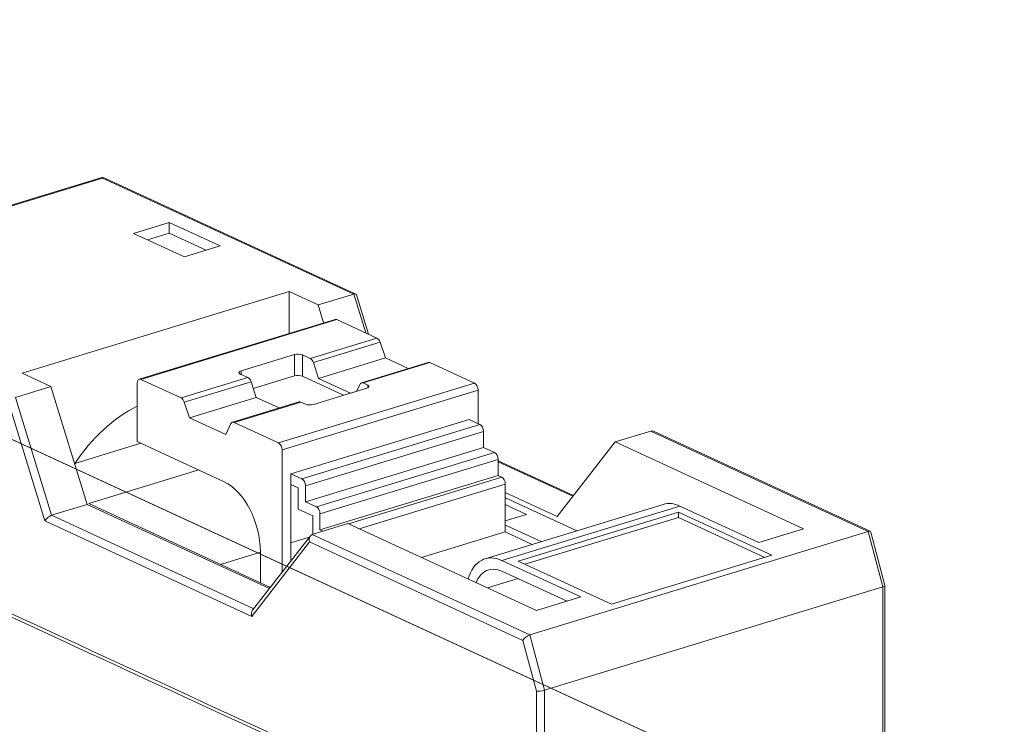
# Model space of a CAD drawing. Header units: inches. Extents: x 513 to 854, y 267 to 501.
# Tile 24 of 214: x 563 to 572, y 354 to 360. Entities that reach past the tile are written whole.
import ezdxf

# ---------------------------------------------------------------- set-up
doc = ezdxf.new("R2010")
doc.units = ezdxf.units.IN
doc.header["$MEASUREMENT"] = 0
doc.layers.add('1', color=7, linetype='Continuous')

# ---------------------------------------------------------------- blocks, each defined once
blk = doc.blocks.new('block 2348')
at = {"layer": '1', "color": 155, "lineweight": 18, "true_color": 0x4c7299}
blk.add_lwpolyline([(566.7033, 357.2548), (566.1216, 357.0771)], dxfattribs=at)
blk = doc.blocks.new('block 2350')
at = {"layer": '1', "color": 155, "lineweight": 18, "true_color": 0x4c7299}
blk.add_lwpolyline([(565.5787, 356.9112), (564.997, 356.7335)], dxfattribs=at)
blk = doc.blocks.new('block 2351')
at = {"layer": '1', "color": 155, "lineweight": 18, "true_color": 0x4c7299}
blk.add_lwpolyline([(570.6806, 352.0778), (570.6806, 355.3116)], dxfattribs=at)
blk = doc.blocks.new('block 2352')
at = {"layer": '1', "color": 155, "lineweight": 18, "true_color": 0x4c7299}
blk.add_lwpolyline([(570.5518, 355.7839), (568.6638, 356.6549)], dxfattribs=at)
blk = doc.blocks.new('block 2353')
at = {"layer": '1', "color": 155, "lineweight": 18, "true_color": 0x4c7299}
blk.add_lwpolyline([(565.6768, 355.7447), (565.1736, 355.0963)], dxfattribs=at)
blk = doc.blocks.new('block 2354')
at = {"layer": '1', "color": 155, "lineweight": 18, "true_color": 0x4c7299}
blk.add_lwpolyline([(570.6805, 355.3123), (570.5571, 355.7777)], dxfattribs=at)
blk = doc.blocks.new('block 2355')
at = {"layer": '1', "color": 155, "lineweight": 18, "true_color": 0x4c7299}
blk.add_lwpolyline([(568.7494, 356.0187), (567.1982, 355.5448)], dxfattribs=at)
blk = doc.blocks.new('block 2356')
at = {"layer": '1', "color": 155, "lineweight": 18, "true_color": 0x4c7299}
blk.add_lwpolyline([(565.8908, 357.6296), (564.1845, 357.1082)], dxfattribs=at)
blk = doc.blocks.new('block 2357')
at = {"layer": '1', "color": 155, "lineweight": 18, "true_color": 0x4c7299}
blk.add_lwpolyline([(567.968, 356.0953), (567.3112, 356.3983)], dxfattribs=at)
blk = doc.blocks.new('block 2358')
at = {"layer": '1', "color": 155, "lineweight": 18, "true_color": 0x4c7299}
blk.add_lwpolyline([(566.1837, 357.4997), (566.0778, 357.8439)], dxfattribs=at)
blk = doc.blocks.new('block 2359')
at = {"layer": '1', "color": 155, "lineweight": 18, "true_color": 0x4c7299}
blk.add_lwpolyline([(566.0722, 357.8503), (563.8855, 358.859)], dxfattribs=at)
blk = doc.blocks.new('block 2361')
at = {"layer": '1', "color": 155, "lineweight": 18, "true_color": 0x4c7299}
blk.add_lwpolyline([(563.8499, 358.8615), (560.9026, 357.961)], dxfattribs=at)
blk = doc.blocks.new('block 2867')
at = {"layer": '1', "color": 155, "lineweight": 18, "true_color": 0x4c7299}
blk.add_lwpolyline([(565.7033, 356.8887), (566.1686, 357.0309)], dxfattribs=at)
blk = doc.blocks.new('block 2868')
at = {"layer": '1', "color": 155, "lineweight": 18, "true_color": 0x4c7299}
blk.add_lwpolyline([(566.1759, 357.0573), (566.1362, 357.0756)], dxfattribs=at)
blk = doc.blocks.new('block 2869')
at = {"layer": '1', "color": 155, "lineweight": 13, "true_color": 0x4c7299}
blk.add_lwpolyline([(566.7179, 357.2533), (566.1362, 357.0756)], dxfattribs=at)
blk = doc.blocks.new('block 2870')
at = {"layer": '1', "color": 155, "lineweight": 18, "true_color": 0x4c7299}
blk.add_lwpolyline([(566.7179, 357.2533), (567.1047, 357.0749)], dxfattribs=at)
blk = doc.blocks.new('block 2871')
at = {"layer": '1', "color": 155, "lineweight": 13, "true_color": 0x4c7299}
blk.add_lwpolyline([(565.3984, 356.5535), (567.1047, 357.0749)], dxfattribs=at)
blk = doc.blocks.new('block 2872')
at = {"layer": '1', "color": 155, "lineweight": 18, "true_color": 0x4c7299}
blk.add_lwpolyline([(565.3984, 356.5535), (565.0116, 356.732)], dxfattribs=at)
blk = doc.blocks.new('block 2873')
at = {"layer": '1', "color": 155, "lineweight": 13, "true_color": 0x4c7299}
blk.add_lwpolyline([(565.5933, 356.9097), (565.0116, 356.732)], dxfattribs=at)
blk = doc.blocks.new('block 2874')
at = {"layer": '1', "color": 155, "lineweight": 18, "true_color": 0x4c7299}
blk.add_lwpolyline([(565.5933, 356.9097), (565.6329, 356.8914)], dxfattribs=at)
blk = doc.blocks.new('block 2875')
at = {"layer": '1', "color": 155, "lineweight": 13, "true_color": 0x4c7299}
blk.add_lwpolyline([(565.6748, 357.2884), (566.2565, 357.4662)], dxfattribs=at)
blk = doc.blocks.new('block 2876')
at = {"layer": '1', "color": 155, "lineweight": 13, "true_color": 0x4c7299}
blk.add_lwpolyline([(566.2838, 357.4304), (565.7021, 357.2526)], dxfattribs=at)
blk = doc.blocks.new('block 2877')
at = {"layer": '1', "color": 155, "lineweight": 13, "true_color": 0x4c7299}
blk.add_lwpolyline([(564.5502, 356.9448), (565.1319, 357.1225)], dxfattribs=at)
blk = doc.blocks.new('block 2878')
at = {"layer": '1', "color": 155, "lineweight": 18, "true_color": 0x4c7299}
blk.add_lwpolyline([(564.5502, 356.9448), (564.1991, 357.1068)], dxfattribs=at)
blk = doc.blocks.new('block 2879')
at = {"layer": '1', "color": 155, "lineweight": 13, "true_color": 0x4c7299}
blk.add_lwpolyline([(565.9054, 357.6281), (564.1991, 357.1068)], dxfattribs=at)
blk = doc.blocks.new('block 2880')
at = {"layer": '1', "color": 155, "lineweight": 18, "true_color": 0x4c7299}
blk.add_lwpolyline([(565.9054, 357.6281), (566.2565, 357.4662)], dxfattribs=at)
blk = doc.blocks.new('block 2881')
at = {"layer": '1', "color": 155, "lineweight": 18, "true_color": 0x4c7299}
blk.add_lwpolyline([(565.6748, 357.2884), (565.6078, 357.3193)], dxfattribs=at)
blk = doc.blocks.new('block 2882')
at = {"layer": '1', "color": 155, "lineweight": 18, "true_color": 0x4c7299}
blk.add_lwpolyline([(565.5374, 357.3221), (565.0721, 357.1799)], dxfattribs=at)
blk = doc.blocks.new('block 2883')
at = {"layer": '1', "color": 155, "lineweight": 18, "true_color": 0x4c7299}
blk.add_lwpolyline([(565.0648, 357.1535), (565.1319, 357.1225)], dxfattribs=at)
blk = doc.blocks.new('block 2884')
at = {"layer": '1', "color": 155, "lineweight": 13, "true_color": 0x4c7299}
blk.add_lwpolyline([(565.1592, 357.0868), (564.5775, 356.909)], dxfattribs=at)
blk = doc.blocks.new('block 2885')
at = {"layer": '1', "color": 155, "lineweight": 13, "true_color": 0x4c7299}
blk.add_lwpolyline([(567.1363, 357.014), (565.43, 356.4926)], dxfattribs=at)
blk = doc.blocks.new('block 2886')
at = {"layer": '1', "color": 155, "lineweight": 18, "true_color": 0x4c7299}
blk.add_lwpolyline([(566.1089, 357.065), (566.0794, 357.0036)], dxfattribs=at)
blk = doc.blocks.new('block 2887')
at = {"layer": '1', "color": 155, "lineweight": 18, "true_color": 0x4c7299}
blk.add_lwpolyline([(564.6231, 356.7722), (565.2048, 356.9499)], dxfattribs=at)
blk = doc.blocks.new('block 2888')
at = {"layer": '1', "color": 155, "lineweight": 18, "true_color": 0x4c7299}
blk.add_lwpolyline([(564.6231, 356.7722), (564.5775, 356.909)], dxfattribs=at)
blk = doc.blocks.new('block 2889')
at = {"layer": '1', "color": 155, "lineweight": 18, "true_color": 0x4c7299}
blk.add_lwpolyline([(565.1592, 357.0868), (565.2048, 356.9499)], dxfattribs=at)
blk = doc.blocks.new('block 2890')
at = {"layer": '1', "color": 155, "lineweight": 18, "true_color": 0x4c7299}
blk.add_lwpolyline([(565.7477, 357.1158), (566.3294, 357.2935)], dxfattribs=at)
blk = doc.blocks.new('block 2891')
at = {"layer": '1', "color": 155, "lineweight": 18, "true_color": 0x4c7299}
blk.add_lwpolyline([(566.2838, 357.4304), (566.3294, 357.2935)], dxfattribs=at)
blk = doc.blocks.new('block 2892')
at = {"layer": '1', "color": 155, "lineweight": 18, "true_color": 0x4c7299}
blk.add_lwpolyline([(565.7477, 357.1158), (565.7021, 357.2526)], dxfattribs=at)
blk = doc.blocks.new('block 2893')
at = {"layer": '1', "color": 155, "lineweight": 18, "true_color": 0x4c7299}
blk.add_lwpolyline([(564.9842, 356.7214), (564.9387, 356.6266)], dxfattribs=at)
blk = doc.blocks.new('block 2894')
at = {"layer": '1', "color": 155, "lineweight": 18, "true_color": 0x4c7299}
blk.add_lwpolyline([(566.3294, 357.2935), (566.5288, 357.2015)], dxfattribs=at)
blk = doc.blocks.new('block 2895')
at = {"layer": '1', "color": 155, "lineweight": 18, "true_color": 0x4c7299}
blk.add_lwpolyline([(566.0261, 356.9873), (565.7477, 357.1158)], dxfattribs=at)
blk = doc.blocks.new('block 2896')
at = {"layer": '1', "color": 155, "lineweight": 18, "true_color": 0x4c7299}
blk.add_lwpolyline([(564.9387, 356.6266), (564.6231, 356.7722)], dxfattribs=at)
blk = doc.blocks.new('block 2897')
at = {"layer": '1', "color": 155, "lineweight": 18, "true_color": 0x4c7299}
blk.add_lwpolyline([(565.2048, 356.9499), (565.4042, 356.8579)], dxfattribs=at)
blk = doc.blocks.new('block 2902')
at = {"layer": '1', "color": 155, "lineweight": 18, "true_color": 0x4c7299}
blk.add_lwpolyline([(563.4172, 357.0442), (563.107, 356.9494)], dxfattribs=at)
blk = doc.blocks.new('block 2904')
at = {"layer": '1', "color": 155, "lineweight": 13, "true_color": 0x4c7299}
blk.add_lwpolyline([(563.8645, 358.86), (560.9172, 357.9595)], dxfattribs=at)
blk = doc.blocks.new('block 2905')
at = {"layer": '1', "color": 155, "lineweight": 13, "true_color": 0x4c7299}
blk.add_lwpolyline([(566.0543, 357.8499), (563.8645, 358.86)], dxfattribs=at)
blk = doc.blocks.new('block 2906')
at = {"layer": '1', "color": 155, "lineweight": 18, "true_color": 0x4c7299}
blk.add_lwpolyline([(566.0543, 357.8499), (565.7441, 357.7551)], dxfattribs=at)
blk = doc.blocks.new('block 2907')
at = {"layer": '1', "color": 155, "lineweight": 18, "true_color": 0x4c7299}
blk.add_lwpolyline([(565.7441, 357.7551), (565.4916, 357.8715)], dxfattribs=at)
blk = doc.blocks.new('block 2908')
at = {"layer": '1', "color": 155, "lineweight": 18, "true_color": 0x4c7299}
blk.add_lwpolyline([(565.4916, 357.8715), (563.1648, 357.1606)], dxfattribs=at)
blk = doc.blocks.new('block 2909')
at = {"layer": '1', "color": 155, "lineweight": 18, "true_color": 0x4c7299}
blk.add_lwpolyline([(563.1648, 357.1606), (563.4172, 357.0442)], dxfattribs=at)
blk = doc.blocks.new('block 2910')
at = {"layer": '1', "color": 155, "lineweight": 18, "true_color": 0x4c7299}
blk.add_lwpolyline([(564.579, 358.1736), (564.8892, 358.2684)], dxfattribs=at)
blk = doc.blocks.new('block 2911')
at = {"layer": '1', "color": 155, "lineweight": 18, "true_color": 0x4c7299}
blk.add_lwpolyline([(564.8892, 358.2684), (564.4474, 358.4722)], dxfattribs=at)
blk = doc.blocks.new('block 2912')
at = {"layer": '1', "color": 155, "lineweight": 18, "true_color": 0x4c7299}
blk.add_lwpolyline([(564.4474, 358.4722), (564.1371, 358.3774)], dxfattribs=at)
blk = doc.blocks.new('block 2913')
at = {"layer": '1', "color": 155, "lineweight": 18, "true_color": 0x4c7299}
blk.add_lwpolyline([(564.1371, 358.3774), (564.579, 358.1736)], dxfattribs=at)
blk = doc.blocks.new('block 2915')
at = {"layer": '1', "color": 155, "lineweight": 13, "true_color": 0x4c7299}
blk.add_lwpolyline([(566.1584, 357.5114), (566.0543, 357.8499)], dxfattribs=at)
blk = doc.blocks.new('block 2916')
at = {"layer": '1', "color": 155, "lineweight": 18, "true_color": 0x4c7299}
blk.add_lwpolyline([(568.2993, 355.1489), (569.6954, 355.5755)], dxfattribs=at)
blk = doc.blocks.new('block 2917')
at = {"layer": '1', "color": 155, "lineweight": 18, "true_color": 0x4c7299}
blk.add_lwpolyline([(569.6954, 355.5755), (568.8811, 355.9511)], dxfattribs=at)
blk = doc.blocks.new('block 2918')
at = {"layer": '1', "color": 155, "lineweight": 18, "true_color": 0x4c7299}
blk.add_lwpolyline([(568.8811, 355.9511), (567.485, 355.5246)], dxfattribs=at)
blk = doc.blocks.new('block 2919')
at = {"layer": '1', "color": 155, "lineweight": 18, "true_color": 0x4c7299}
blk.add_lwpolyline([(567.485, 355.5246), (568.2993, 355.1489)], dxfattribs=at)
blk = doc.blocks.new('block 2920')
at = {"layer": '1', "color": 155, "lineweight": 18, "true_color": 0x4c7299}
blk.add_lwpolyline([(569.5836, 355.6865), (569.9714, 355.805)], dxfattribs=at)
blk = doc.blocks.new('block 2921')
at = {"layer": '1', "color": 155, "lineweight": 18, "true_color": 0x4c7299}
blk.add_lwpolyline([(568.6405, 356.6569), (568.3302, 356.5621)], dxfattribs=at)
blk = doc.blocks.new('block 2922')
at = {"layer": '1', "color": 155, "lineweight": 13, "true_color": 0x4c7299}
blk.add_lwpolyline([(570.5341, 355.7833), (568.6405, 356.6569)], dxfattribs=at)
blk = doc.blocks.new('block 2923')
at = {"layer": '1', "color": 155, "lineweight": 18, "true_color": 0x4c7299}
blk.add_lwpolyline([(570.5341, 355.7833), (567.5868, 354.8828)], dxfattribs=at)
blk = doc.blocks.new('block 2924')
at = {"layer": '1', "color": 155, "lineweight": 13, "true_color": 0x4c7299}
blk.add_lwpolyline([(565.6932, 355.7564), (567.5868, 354.8828)], dxfattribs=at)
blk = doc.blocks.new('block 2925')
at = {"layer": '1', "color": 155, "lineweight": 18, "true_color": 0x4c7299}
blk.add_lwpolyline([(566.0034, 355.8512), (565.6932, 355.7564)], dxfattribs=at)
blk = doc.blocks.new('block 2926')
at = {"layer": '1', "color": 155, "lineweight": 18, "true_color": 0x4c7299}
blk.add_lwpolyline([(568.0324, 355.2126), (567.3443, 355.53)], dxfattribs=at)
blk = doc.blocks.new('block 2927')
at = {"layer": '1', "color": 155, "lineweight": 13, "true_color": 0x4c7299}
blk.add_lwpolyline([(568.8955, 356.0039), (567.3443, 355.53)], dxfattribs=at)
blk = doc.blocks.new('block 2928')
at = {"layer": '1', "color": 155, "lineweight": 18, "true_color": 0x4c7299}
blk.add_lwpolyline([(567.6446, 355.0941), (568.0324, 355.2126)], dxfattribs=at)
blk = doc.blocks.new('block 2929')
at = {"layer": '1', "color": 155, "lineweight": 18, "true_color": 0x4c7299}
blk.add_lwpolyline([(569.9714, 355.805), (568.3302, 356.5621)], dxfattribs=at)
blk = doc.blocks.new('block 2930')
at = {"layer": '1', "color": 155, "lineweight": 18, "true_color": 0x4c7299}
blk.add_lwpolyline([(568.8955, 356.0039), (569.5836, 355.6865)], dxfattribs=at)
blk = doc.blocks.new('block 2931')
at = {"layer": '1', "color": 155, "lineweight": 18, "true_color": 0x4c7299}
blk.add_lwpolyline([(566.0034, 355.8512), (567.6446, 355.0941)], dxfattribs=at)
blk = doc.blocks.new('block 2932')
at = {"layer": '1', "color": 155, "lineweight": 13, "true_color": 0x4c7299}
blk.add_lwpolyline([(567.5275, 354.8341), (565.6691, 355.6914)], dxfattribs=at)
blk = doc.blocks.new('block 2933')
at = {"layer": '1', "color": 155, "lineweight": 13, "true_color": 0x4c7299}
blk.add_lwpolyline([(563.107, 356.9494), (563.4226, 355.9233)], dxfattribs=at)
blk = doc.blocks.new('block 2934')
at = {"layer": '1', "color": 155, "lineweight": 18, "true_color": 0x4c7299}
blk.add_lwpolyline([(563.7328, 356.0181), (563.4226, 355.9233)], dxfattribs=at)
blk = doc.blocks.new('block 2935')
at = {"layer": '1', "color": 155, "lineweight": 18, "true_color": 0x4c7299}
blk.add_lwpolyline([(563.7328, 356.0181), (563.4172, 357.0442)], dxfattribs=at)
blk = doc.blocks.new('block 2936')
at = {"layer": '1', "color": 155, "lineweight": 13, "true_color": 0x4c7299}
blk.add_lwpolyline([(563.3648, 355.8739), (563.0492, 356.9)], dxfattribs=at)
blk = doc.blocks.new('block 2937')
at = {"layer": '1', "color": 155, "lineweight": 18, "true_color": 0x4c7299}
blk.add_lwpolyline([(567.8271, 355.9137), (568.3302, 356.5621)], dxfattribs=at)
blk = doc.blocks.new('block 2938')
at = {"layer": '1', "color": 155, "lineweight": 18, "true_color": 0x4c7299}
blk.add_lwpolyline([(565.7441, 357.7551), (565.7919, 357.5994)], dxfattribs=at)
blk = doc.blocks.new('block 2939')
at = {"layer": '1', "color": 155, "lineweight": 13, "true_color": 0x4c7299}
blk.add_lwpolyline([(565.6691, 355.6914), (565.166, 355.043)], dxfattribs=at)
blk = doc.blocks.new('block 2940')
at = {"layer": '1', "color": 155, "lineweight": 13, "true_color": 0x4c7299}
blk.add_lwpolyline([(570.6622, 355.3007), (570.5341, 355.7833)], dxfattribs=at)
blk = doc.blocks.new('block 2941')
at = {"layer": '1', "color": 155, "lineweight": 13, "true_color": 0x4c7299}
blk.add_lwpolyline([(567.6446, 354.3931), (567.5275, 354.8341)], dxfattribs=at)
blk = doc.blocks.new('block 2942')
at = {"layer": '1', "color": 155, "lineweight": 13, "true_color": 0x4c7299}
blk.add_lwpolyline([(567.5868, 354.8828), (567.7149, 354.4002)], dxfattribs=at)
blk = doc.blocks.new('block 2943')
at = {"layer": '1', "color": 155, "lineweight": 18, "true_color": 0x4c7299}
blk.add_lwpolyline([(570.6622, 355.3007), (567.7149, 354.4002)], dxfattribs=at)
blk = doc.blocks.new('block 2945')
at = {"layer": '1', "color": 155, "lineweight": 13, "true_color": 0x4c7299}
blk.add_lwpolyline([(565.6022, 356.2409), (567.1534, 356.7149)], dxfattribs=at)
blk = doc.blocks.new('block 2946')
at = {"layer": '1', "color": 155, "lineweight": 18, "true_color": 0x4c7299}
blk.add_lwpolyline([(565.5075, 356.2846), (565.6022, 356.2409)], dxfattribs=at)
blk = doc.blocks.new('block 2947')
at = {"layer": '1', "color": 155, "lineweight": 18, "true_color": 0x4c7299}
blk.add_lwpolyline([(567.1534, 356.7149), (567.0587, 356.7586)], dxfattribs=at)
blk = doc.blocks.new('block 2948')
at = {"layer": '1', "color": 155, "lineweight": 13, "true_color": 0x4c7299}
blk.add_lwpolyline([(567.185, 356.654), (565.6338, 356.18)], dxfattribs=at)
blk = doc.blocks.new('block 2949')
at = {"layer": '1', "color": 155, "lineweight": 13, "true_color": 0x4c7299}
blk.add_lwpolyline([(565.7285, 355.9973), (567.2797, 356.4713)], dxfattribs=at)
blk = doc.blocks.new('block 2950')
at = {"layer": '1', "color": 155, "lineweight": 18, "true_color": 0x4c7299}
blk.add_lwpolyline([(565.6338, 356.041), (565.7285, 355.9973)], dxfattribs=at)
blk = doc.blocks.new('block 2951')
at = {"layer": '1', "color": 155, "lineweight": 18, "true_color": 0x4c7299}
blk.add_lwpolyline([(567.2797, 356.4713), (567.185, 356.515)], dxfattribs=at)
blk = doc.blocks.new('block 2952')
at = {"layer": '1', "color": 155, "lineweight": 13, "true_color": 0x4c7299}
blk.add_lwpolyline([(567.3112, 356.4104), (565.76, 355.9364)], dxfattribs=at)
blk = doc.blocks.new('block 2953')
at = {"layer": '1', "color": 155, "lineweight": 13, "true_color": 0x4c7299}
blk.add_lwpolyline([(566.0081, 355.849), (567.3428, 356.2568)], dxfattribs=at)
blk = doc.blocks.new('block 2954')
at = {"layer": '1', "color": 155, "lineweight": 13, "true_color": 0x4c7299}
blk.add_lwpolyline([(567.3743, 356.1959), (566.1001, 355.8066)], dxfattribs=at)
blk = doc.blocks.new('block 2955')
at = {"layer": '1', "color": 155, "lineweight": 18, "true_color": 0x4c7299}
blk.add_lwpolyline([(565.76, 355.7974), (565.7869, 355.785)], dxfattribs=at)
blk = doc.blocks.new('block 2956')
at = {"layer": '1', "color": 155, "lineweight": 18, "true_color": 0x4c7299}
blk.add_lwpolyline([(567.3428, 356.2568), (567.3112, 356.2713)], dxfattribs=at)
blk = doc.blocks.new('block 2957')
at = {"layer": '1', "color": 155, "lineweight": 13, "true_color": 0x4c7299}
blk.add_lwpolyline([(567.963, 356.0889), (567.3112, 356.3895)], dxfattribs=at)
blk = doc.blocks.new('block 2958')
at = {"layer": '1', "color": 155, "lineweight": 13, "true_color": 0x4c7299}
blk.add_lwpolyline([(563.4226, 355.9233), (565.1846, 355.1105)], dxfattribs=at)
blk = doc.blocks.new('block 2959')
at = {"layer": '1', "color": 155, "lineweight": 13, "true_color": 0x4c7299}
blk.add_lwpolyline([(565.166, 355.043), (563.3648, 355.8739)], dxfattribs=at)
blk = doc.blocks.new('block 2960')
at = {"layer": '1', "color": 155, "lineweight": 18, "true_color": 0x4c7299}
blk.add_lwpolyline([(565.3205, 355.2857), (563.7328, 356.0181)], dxfattribs=at)
blk = doc.blocks.new('block 2961')
at = {"layer": '1', "color": 155, "lineweight": 18, "true_color": 0x4c7299}
blk.add_lwpolyline([(567.3743, 356.1225), (567.8271, 355.9137)], dxfattribs=at)
blk = doc.blocks.new('block 2962')
at = {"layer": '1', "color": 155, "lineweight": 18, "true_color": 0x4c7299}
blk.add_lwpolyline([(567.3743, 355.8756), (567.5583, 355.9318)], dxfattribs=at)
blk = doc.blocks.new('block 2963')
at = {"layer": '1', "color": 155, "lineweight": 18, "true_color": 0x4c7299}
blk.add_lwpolyline([(567.5583, 355.9318), (567.3743, 356.0167)], dxfattribs=at)
blk = doc.blocks.new('block 2964')
at = {"layer": '1', "color": 155, "lineweight": 18, "true_color": 0x4c7299}
blk.add_lwpolyline([(564.7034, 356.318), (563.7455, 356.0254)], dxfattribs=at)
blk = doc.blocks.new('block 2965')
at = {"layer": '1', "color": 155, "lineweight": 18, "true_color": 0x4c7299}
blk.add_lwpolyline([(563.7455, 356.0254), (565.3281, 355.2953)], dxfattribs=at)
blk = doc.blocks.new('block 2966')
at = {"layer": '1', "color": 155, "lineweight": 18, "true_color": 0x4c7299}
blk.add_lwpolyline([(567.687, 355.6941), (567.3744, 355.8383)], dxfattribs=at)
blk = doc.blocks.new('block 2967')
at = {"layer": '1', "color": 155, "lineweight": 18, "true_color": 0x4c7299}
blk.add_lwpolyline([(567.3743, 355.7788), (567.6094, 355.6704)], dxfattribs=at)
blk = doc.blocks.new('block 3904')
at = {"layer": '1', "color": 155, "lineweight": 13, "true_color": 0x4c7299}
blk.add_lwpolyline([(565.5374, 357.1367), (565.5374, 357.3221)], dxfattribs=at)
blk = doc.blocks.new('block 3905')
at = {"layer": '1', "color": 155, "lineweight": 13, "true_color": 0x4c7299}
blk.add_lwpolyline([(565.6078, 357.134), (565.6078, 357.3193)], dxfattribs=at)
blk = doc.blocks.new('block 3906')
at = {"layer": '1', "color": 155, "lineweight": 13, "true_color": 0x4c7299}
blk.add_lwpolyline([(566.1759, 357.0336), (566.1759, 357.0573)], dxfattribs=at)
blk = doc.blocks.new('block 3907')
at = {"layer": '1', "color": 155, "lineweight": 13, "true_color": 0x4c7299}
blk.add_lwpolyline([(565.0721, 357.1501), (565.0721, 357.1799)], dxfattribs=at)
blk = doc.blocks.new('block 3908')
at = {"layer": '1', "color": 155, "lineweight": 18, "true_color": 0x4c7299}
blk.add_lwpolyline([(564.1675, 357.075), (564.1675, 356.5652)], dxfattribs=at)
blk = doc.blocks.new('block 3909')
at = {"layer": '1', "color": 155, "lineweight": 18, "true_color": 0x4c7299}
blk.add_lwpolyline([(565.43, 355.4266), (565.43, 356.4926)], dxfattribs=at)
blk = doc.blocks.new('block 3910')
at = {"layer": '1', "color": 155, "lineweight": 18, "true_color": 0x4c7299}
blk.add_lwpolyline([(567.1363, 356.7228), (567.1363, 357.014)], dxfattribs=at)
blk = doc.blocks.new('block 3911')
at = {"layer": '1', "color": 155, "lineweight": 18, "true_color": 0x4c7299}
blk.add_lwpolyline([(565.5075, 355.5266), (565.5075, 356.1919)], dxfattribs=at)
blk = doc.blocks.new('block 3912')
at = {"layer": '1', "color": 155, "lineweight": 18, "true_color": 0x4c7299}
blk.add_lwpolyline([(565.9657, 356.9689), (565.6078, 357.134)], dxfattribs=at)
blk = doc.blocks.new('block 3913')
at = {"layer": '1', "color": 155, "lineweight": 18, "true_color": 0x4c7299}
blk.add_lwpolyline([(565.5374, 357.1367), (565.1791, 357.0272)], dxfattribs=at)
blk = doc.blocks.new('block 3914')
at = {"layer": '1', "color": 155, "lineweight": 18, "true_color": 0x4c7299}
blk.add_lwpolyline([(565.5075, 356.1919), (565.5075, 356.2846)], dxfattribs=at)
blk = doc.blocks.new('block 3915')
at = {"layer": '1', "color": 155, "lineweight": 18, "true_color": 0x4c7299}
blk.add_lwpolyline([(565.4916, 357.5076), (565.4916, 357.8715)], dxfattribs=at)
blk = doc.blocks.new('block 3916')
at = {"layer": '1', "color": 155, "lineweight": 18, "true_color": 0x4c7299}
blk.add_lwpolyline([(564.4474, 358.3795), (564.4474, 358.4722)], dxfattribs=at)
blk = doc.blocks.new('block 3918')
at = {"layer": '1', "color": 155, "lineweight": 18, "true_color": 0x4c7299}
blk.add_lwpolyline([(568.8811, 355.9048), (568.8811, 355.9511)], dxfattribs=at)
blk = doc.blocks.new('block 3919')
at = {"layer": '1', "color": 155, "lineweight": 18, "true_color": 0x4c7299}
blk.add_lwpolyline([(568.8811, 355.9048), (567.5454, 355.4967)], dxfattribs=at)
blk = doc.blocks.new('block 3920')
at = {"layer": '1', "color": 155, "lineweight": 18, "true_color": 0x4c7299}
blk.add_lwpolyline([(569.635, 355.557), (568.8811, 355.9048)], dxfattribs=at)
blk = doc.blocks.new('block 3921')
at = {"layer": '1', "color": 155, "lineweight": 18, "true_color": 0x4c7299}
blk.add_lwpolyline([(565.5075, 356.2846), (567.0587, 356.7586)], dxfattribs=at)
blk = doc.blocks.new('block 3923')
at = {"layer": '1', "color": 155, "lineweight": 18, "true_color": 0x4c7299}
blk.add_lwpolyline([(564.7683, 358.2314), (564.4474, 358.3795)], dxfattribs=at)
blk = doc.blocks.new('block 3925')
at = {"layer": '1', "color": 155, "lineweight": 18, "true_color": 0x4c7299}
blk.add_lwpolyline([(564.4474, 358.3795), (564.258, 358.3216)], dxfattribs=at)
blk = doc.blocks.new('block 3926')
at = {"layer": '1', "color": 155, "lineweight": 18, "true_color": 0x4c7299}
blk.add_lwpolyline([(567.9115, 355.1757), (567.3443, 355.4373)], dxfattribs=at)
blk = doc.blocks.new('block 3927')
at = {"layer": '1', "color": 155, "lineweight": 18, "true_color": 0x4c7299}
blk.add_lwpolyline([(565.6338, 356.18), (565.6338, 356.041)], dxfattribs=at)
blk = doc.blocks.new('block 3928')
at = {"layer": '1', "color": 155, "lineweight": 18, "true_color": 0x4c7299}
blk.add_lwpolyline([(567.185, 356.515), (567.185, 356.654)], dxfattribs=at)
blk = doc.blocks.new('block 3929')
at = {"layer": '1', "color": 155, "lineweight": 18, "true_color": 0x4c7299}
blk.add_lwpolyline([(565.5075, 356.1919), (565.5707, 356.1628)], dxfattribs=at)
blk = doc.blocks.new('block 3930')
at = {"layer": '1', "color": 155, "lineweight": 18, "true_color": 0x4c7299}
blk.add_lwpolyline([(565.5707, 356.1628), (565.5707, 355.9774)], dxfattribs=at)
blk = doc.blocks.new('block 3931')
at = {"layer": '1', "color": 155, "lineweight": 18, "true_color": 0x4c7299}
blk.add_lwpolyline([(565.6338, 356.041), (567.185, 356.515)], dxfattribs=at)
blk = doc.blocks.new('block 3932')
at = {"layer": '1', "color": 155, "lineweight": 18, "true_color": 0x4c7299}
blk.add_lwpolyline([(565.76, 355.9364), (565.76, 355.7974)], dxfattribs=at)
blk = doc.blocks.new('block 3933')
at = {"layer": '1', "color": 155, "lineweight": 18, "true_color": 0x4c7299}
blk.add_lwpolyline([(567.3112, 356.2713), (567.3112, 356.4104)], dxfattribs=at)
blk = doc.blocks.new('block 3934')
at = {"layer": '1', "color": 155, "lineweight": 18, "true_color": 0x4c7299}
blk.add_lwpolyline([(565.6969, 355.9192), (565.6969, 355.7575)], dxfattribs=at)
blk = doc.blocks.new('block 3935')
at = {"layer": '1', "color": 155, "lineweight": 18, "true_color": 0x4c7299}
blk.add_lwpolyline([(565.5707, 355.9774), (565.6969, 355.9192)], dxfattribs=at)
blk = doc.blocks.new('block 3936')
at = {"layer": '1', "color": 155, "lineweight": 18, "true_color": 0x4c7299}
blk.add_lwpolyline([(564.1675, 356.5652), (564.925, 356.2158)], dxfattribs=at)
blk = doc.blocks.new('block 3937')
at = {"layer": '1', "color": 155, "lineweight": 13, "true_color": 0x4c7299}
blk.add_lwpolyline([(567.2185, 355.2907), (567.4854, 355.3722)], dxfattribs=at)
blk = doc.blocks.new('block 3938')
at = {"layer": '1', "color": 155, "lineweight": 13, "true_color": 0x4c7299}
blk.add_lwpolyline([(567.6446, 351.1654), (567.6446, 354.3931)], dxfattribs=at)
blk = doc.blocks.new('block 3939')
at = {"layer": '1', "color": 155, "lineweight": 13, "true_color": 0x4c7299}
blk.add_lwpolyline([(567.7149, 354.4002), (567.7149, 351.1627)], dxfattribs=at)
blk = doc.blocks.new('block 3940')
at = {"layer": '1', "color": 155, "lineweight": 13, "true_color": 0x4c7299}
blk.add_lwpolyline([(570.6622, 352.0632), (570.6622, 355.3007)], dxfattribs=at)
blk = doc.blocks.new('block 3941')
at = {"layer": '1', "color": 155, "lineweight": 18, "true_color": 0x4c7299}
blk.add_lwpolyline([(565.76, 355.7974), (567.3112, 356.2713)], dxfattribs=at)
blk = doc.blocks.new('block 3942')
at = {"layer": '1', "color": 155, "lineweight": 18, "true_color": 0x4c7299}
blk.add_lwpolyline([(567.3743, 356.1959), (567.3743, 355.7788)], dxfattribs=at)
blk = doc.blocks.new('block 3943')
at = {"layer": '1', "color": 155, "lineweight": 18, "true_color": 0x4c7299}
blk.add_lwpolyline([(565.2406, 355.3357), (565.2406, 355.6068)], dxfattribs=at)
blk = doc.blocks.new('block 3944')
at = {"layer": '1', "color": 155, "lineweight": 18, "true_color": 0x4c7299}
blk.add_lwpolyline([(564.2002, 356.5501), (563.6234, 356.3739)], dxfattribs=at)
blk = doc.blocks.new('block 3945')
at = {"layer": '1', "color": 155, "lineweight": 18, "true_color": 0x4c7299}
blk.add_lwpolyline([(567.9971, 355.7889), (567.3744, 356.0762)], dxfattribs=at)
blk = doc.blocks.new('block 3946')
at = {"layer": '1', "color": 155, "lineweight": 18, "true_color": 0x4c7299}
blk.add_lwpolyline([(567.3743, 355.7788), (566.644, 355.5557)], dxfattribs=at)
blk = doc.blocks.new('block 3949')
at = {"layer": '1', "color": 155, "lineweight": 18, "true_color": 0x4c7299}
blk.add_lwpolyline([(564.8937, 355.4957), (565.2406, 355.6017)], dxfattribs=at)
blk = doc.blocks.new('block 3950')
at = {"layer": '1', "color": 155, "lineweight": 18, "true_color": 0x4c7299}
blk.add_lwpolyline([(565.5075, 355.6832), (565.6668, 355.7319)], dxfattribs=at)
blk = doc.blocks.new('block 3954')
at = {"layer": '1', "color": 155, "lineweight": 18, "true_color": 0x4c7299}
blk.add_lwpolyline([(567.6446, 351.1654), (560.2593, 354.5722)], dxfattribs=at)
blk = doc.blocks.new('block 4309')
at = {"layer": '1', "color": 18, "lineweight": 13, "true_color": 0x4c0000}
blk.add_lwpolyline([(555.1519, 360.2386), (626.5563, 327.3003)], dxfattribs=at)
blk = doc.blocks.new('block 4362')
at = {"layer": '1', "color": 18, "lineweight": 13, "true_color": 0x4c0000}
blk.add_lwpolyline([(555.1519, 360.2386), (626.5563, 327.3003)], dxfattribs=at)
blk = doc.blocks.new('block 4544')
at = {"layer": '1', "color": 155, "lineweight": 18, "true_color": 0x4c7299}
blk.add_open_spline([(563.8855, 358.859), (563.8743, 358.8642), (563.8617, 358.8651), (563.8499, 358.8615)], degree=3, dxfattribs=at)
blk = doc.blocks.new('block 4647')
at = {"layer": '1', "color": 155, "lineweight": 18, "true_color": 0x4c7299}
blk.add_open_spline([(564.1991, 357.1068), (564.1817, 357.1148), (564.1675, 357.1006), (564.1675, 357.075)], degree=3, dxfattribs=at)
blk = doc.blocks.new('block 4656')
at = {"layer": '1', "color": 155, "lineweight": 18, "true_color": 0x4c7299}
blk.add_open_spline([(566.1686, 357.0309), (566.1901, 357.0374), (566.1933, 357.0492), (566.1759, 357.0573)], degree=3, dxfattribs=at)
blk = doc.blocks.new('block 4657')
at = {"layer": '1', "color": 155, "lineweight": 18, "true_color": 0x4c7299}
blk.add_open_spline([(565.6329, 356.8914), (565.6504, 356.8834), (565.6819, 356.8822), (565.7033, 356.8887)], degree=3, dxfattribs=at)
blk = doc.blocks.new('block 4658')
at = {"layer": '1', "color": 155, "lineweight": 18, "true_color": 0x4c7299}
blk.add_open_spline([(565.0116, 356.732), (565.0003, 356.7372), (564.9899, 356.7332), (564.9842, 356.7214)], degree=3, dxfattribs=at)
blk = doc.blocks.new('block 4659')
at = {"layer": '1', "color": 155, "lineweight": 18, "true_color": 0x4c7299}
blk.add_open_spline([(565.5933, 356.9097), (565.5882, 356.9121), (565.5832, 356.9126), (565.5787, 356.9112)], degree=3, dxfattribs=at)
blk = doc.blocks.new('block 4660')
at = {"layer": '1', "color": 155, "lineweight": 18, "true_color": 0x4c7299}
blk.add_open_spline([(566.7179, 357.2533), (566.7128, 357.2557), (566.7078, 357.2562), (566.7033, 357.2548)], degree=3, dxfattribs=at)
blk = doc.blocks.new('block 4661')
at = {"layer": '1', "color": 155, "lineweight": 18, "true_color": 0x4c7299}
blk.add_open_spline([(566.1362, 357.0756), (566.1249, 357.0808), (566.1145, 357.0768), (566.1089, 357.065)], degree=3, dxfattribs=at)
blk = doc.blocks.new('block 4662')
at = {"layer": '1', "color": 155, "lineweight": 18, "true_color": 0x4c7299}
blk.add_open_spline([(566.2838, 357.4304), (566.2782, 357.4473), (566.2678, 357.4609), (566.2565, 357.4662)], degree=3, dxfattribs=at)
blk = doc.blocks.new('block 4663')
at = {"layer": '1', "color": 155, "lineweight": 18, "true_color": 0x4c7299}
blk.add_open_spline([(565.7021, 357.2526), (565.6965, 357.2696), (565.6861, 357.2832), (565.6748, 357.2884)], degree=3, dxfattribs=at)
blk = doc.blocks.new('block 4664')
at = {"layer": '1', "color": 155, "lineweight": 18, "true_color": 0x4c7299}
blk.add_open_spline([(565.0721, 357.1799), (565.0506, 357.1733), (565.0474, 357.1615), (565.0648, 357.1535)], degree=3, dxfattribs=at)
blk = doc.blocks.new('block 4665')
at = {"layer": '1', "color": 155, "lineweight": 18, "true_color": 0x4c7299}
blk.add_open_spline([(565.6078, 357.3193), (565.5903, 357.3274), (565.5588, 357.3286), (565.5374, 357.3221)], degree=3, dxfattribs=at)
blk = doc.blocks.new('block 4666')
at = {"layer": '1', "color": 155, "lineweight": 18, "true_color": 0x4c7299}
blk.add_open_spline([(564.5775, 356.909), (564.5719, 356.926), (564.5615, 356.9396), (564.5502, 356.9448)], degree=3, dxfattribs=at)
blk = doc.blocks.new('block 4667')
at = {"layer": '1', "color": 155, "lineweight": 18, "true_color": 0x4c7299}
blk.add_open_spline([(565.1592, 357.0868), (565.1536, 357.1037), (565.1432, 357.1173), (565.1319, 357.1225)], degree=3, dxfattribs=at)
blk = doc.blocks.new('block 4668')
at = {"layer": '1', "color": 155, "lineweight": 18, "true_color": 0x4c7299}
blk.add_open_spline([(565.9054, 357.6281), (565.9003, 357.6305), (565.8953, 357.631), (565.8908, 357.6296)], degree=3, dxfattribs=at)
blk = doc.blocks.new('block 4669')
at = {"layer": '1', "color": 155, "lineweight": 18, "true_color": 0x4c7299}
blk.add_open_spline([(565.43, 356.4926), (565.43, 356.5182), (565.4158, 356.5455), (565.3984, 356.5535)], degree=3, dxfattribs=at)
blk = doc.blocks.new('block 4670')
at = {"layer": '1', "color": 155, "lineweight": 18, "true_color": 0x4c7299}
blk.add_open_spline([(567.1363, 357.014), (567.1363, 357.0396), (567.1222, 357.0668), (567.1047, 357.0749)], degree=3, dxfattribs=at)
blk = doc.blocks.new('block 4671')
at = {"layer": '1', "color": 155, "lineweight": 13, "true_color": 0x4c7299}
blk.add_open_spline([(563.8855, 358.859), (563.8792, 358.8619), (563.872, 358.8623), (563.8645, 358.86)], degree=3, dxfattribs=at)
blk = doc.blocks.new('block 4672')
at = {"layer": '1', "color": 155, "lineweight": 18, "true_color": 0x4c7299}
blk.add_open_spline([(566.0778, 357.8439), (566.0755, 357.8515), (566.0668, 357.8537), (566.0543, 357.8499)], degree=3, dxfattribs=at)
blk = doc.blocks.new('block 4675')
at = {"layer": '1', "color": 155, "lineweight": 18, "true_color": 0x4c7299}
blk.add_open_spline([(565.6932, 355.7564), (565.6718, 355.7498), (565.661, 355.7207), (565.6691, 355.6914)], degree=3, dxfattribs=at)
blk = doc.blocks.new('block 4676')
at = {"layer": '1', "color": 155, "lineweight": 18, "true_color": 0x4c7299}
blk.add_open_spline([(567.5868, 354.8828), (567.5654, 354.8763), (567.5389, 354.8545), (567.5275, 354.8341)], degree=3, dxfattribs=at)
blk = doc.blocks.new('block 4677')
at = {"layer": '1', "color": 155, "lineweight": 18, "true_color": 0x4c7299}
blk.add_open_spline([(563.4226, 355.9233), (563.4012, 355.9167), (563.3753, 355.8946), (563.3648, 355.8739)], degree=3, dxfattribs=at)
blk = doc.blocks.new('block 4678')
at = {"layer": '1', "color": 155, "lineweight": 18, "true_color": 0x4c7299}
blk.add_open_spline([(568.6638, 356.6549), (568.656, 356.6584), (568.6479, 356.6591), (568.6405, 356.6569)], degree=3, dxfattribs=at)
blk = doc.blocks.new('block 4679')
at = {"layer": '1', "color": 155, "lineweight": 18, "true_color": 0x4c7299}
blk.add_open_spline([(570.5571, 355.7777), (570.5551, 355.785), (570.5466, 355.7871), (570.5341, 355.7833)], degree=3, dxfattribs=at)
blk = doc.blocks.new('block 4680')
at = {"layer": '1', "color": 155, "lineweight": 18, "true_color": 0x4c7299}
blk.add_open_spline([(567.3443, 355.53), (567.2136, 355.5903), (567.0965, 355.5261), (567.0497, 355.3686)], degree=3, dxfattribs=at)
blk = doc.blocks.new('block 4681')
at = {"layer": '1', "color": 155, "lineweight": 18, "true_color": 0x4c7299}
blk.add_open_spline([(568.8955, 356.0039), (568.8446, 356.0274), (568.7945, 356.0325), (568.7494, 356.0187)], degree=3, dxfattribs=at)
blk = doc.blocks.new('block 4682')
at = {"layer": '1', "color": 155, "lineweight": 18, "true_color": 0x4c7299}
blk.add_open_spline([(565.1736, 355.0963), (565.1634, 355.0832), (565.1605, 355.0627), (565.166, 355.043)], degree=3, dxfattribs=at)
blk = doc.blocks.new('block 4684')
at = {"layer": '1', "color": 155, "lineweight": 13, "true_color": 0x4c7299}
blk.add_open_spline([(563.8645, 358.86), (563.8594, 358.8623), (563.8544, 358.8628), (563.8499, 358.8615)], degree=3, dxfattribs=at)
blk = doc.blocks.new('block 4685')
at = {"layer": '1', "color": 155, "lineweight": 18, "true_color": 0x4c7299}
blk.add_open_spline([(570.6622, 355.3007), (570.6746, 355.3045), (570.6815, 355.3088), (570.6805, 355.3123)], degree=3, dxfattribs=at)
blk = doc.blocks.new('block 4687')
at = {"layer": '1', "color": 155, "lineweight": 18, "true_color": 0x4c7299}
blk.add_open_spline([(567.6446, 354.3931), (567.662, 354.3905), (567.6935, 354.3937), (567.7149, 354.4002)], degree=3, dxfattribs=at)
blk = doc.blocks.new('block 4689')
at = {"layer": '1', "color": 155, "lineweight": 18, "true_color": 0x4c7299}
blk.add_open_spline([(565.6338, 356.18), (565.6338, 356.2056), (565.6196, 356.2329), (565.6022, 356.2409)], degree=3, dxfattribs=at)
blk = doc.blocks.new('block 4690')
at = {"layer": '1', "color": 155, "lineweight": 18, "true_color": 0x4c7299}
blk.add_open_spline([(567.185, 356.654), (567.185, 356.6796), (567.1709, 356.7068), (567.1534, 356.7149)], degree=3, dxfattribs=at)
blk = doc.blocks.new('block 4691')
at = {"layer": '1', "color": 155, "lineweight": 18, "true_color": 0x4c7299}
blk.add_open_spline([(565.76, 355.9364), (565.76, 355.962), (565.7459, 355.9893), (565.7285, 355.9973)], degree=3, dxfattribs=at)
blk = doc.blocks.new('block 4692')
at = {"layer": '1', "color": 155, "lineweight": 18, "true_color": 0x4c7299}
blk.add_open_spline([(567.3112, 356.4104), (567.3112, 356.436), (567.2971, 356.4632), (567.2797, 356.4713)], degree=3, dxfattribs=at)
blk = doc.blocks.new('block 4693')
at = {"layer": '1', "color": 155, "lineweight": 18, "true_color": 0x4c7299}
blk.add_open_spline([(567.3743, 356.1959), (567.3743, 356.2215), (567.3602, 356.2487), (567.3428, 356.2568)], degree=3, dxfattribs=at)
blk = doc.blocks.new('block 4847')
at = {"layer": '1', "color": 155, "lineweight": 18, "true_color": 0x4c7299}
blk.add_open_spline([(565.6078, 357.134), (565.5903, 357.142), (565.5588, 357.1432), (565.5374, 357.1367)], degree=3, dxfattribs=at)
blk = doc.blocks.new('block 4848')
at = {"layer": '1', "color": 155, "lineweight": 18, "true_color": 0x4c7299}
blk.add_open_spline([(567.3443, 355.4373), (567.2487, 355.4814), (567.1614, 355.4425), (567.1186, 355.3368)], degree=3, dxfattribs=at)
blk = doc.blocks.new('block 4849')
at = {"layer": '1', "color": 155, "lineweight": 18, "true_color": 0x4c7299}
blk.add_open_spline([(565.2406, 355.6068), (565.2406, 355.8627), (565.0993, 356.1354), (564.925, 356.2158)], degree=3, dxfattribs=at)
blk = doc.blocks.new('block 4850')
at = {"layer": '1', "color": 155, "lineweight": 18, "true_color": 0x4c7299}
blk.add_open_spline([(564.1675, 356.8749), (563.9611, 356.7711), (563.7707, 356.5949), (563.6241, 356.3716)], degree=3, dxfattribs=at)
blk = doc.blocks.new('block 6623')
at = {"layer": '1', "color": 18, "lineweight": 18, "true_color": 0x4c0000}
blk.add_lwpolyline([(555.9852, 359.8542), (580.2221, 348.674), (604.4589, 337.4937), (616.5773, 331.9035), (622.6365, 329.1084)], dxfattribs=at)
blk = doc.blocks.new('block 6838')
at = {"layer": '1', "color": 18, "lineweight": 13, "true_color": 0x4c0000}
blk.add_lwpolyline([(555.9852, 359.8542), (580.2221, 348.674), (604.4589, 337.4937), (616.5773, 331.9035), (622.6365, 329.1084)], dxfattribs=at)
blk = doc.blocks.new('block 7045')
at = {"layer": '1', "color": 18, "lineweight": 18, "true_color": 0x4c0000}
blk.add_open_spline([(564.5191, 353.2397), (563.2567, 353.8221), (561.9942, 354.4044), (560.7318, 354.9868), (561.223, 355.1369), (561.7142, 355.287), (562.2054, 355.437), (563.4679, 354.8547), (564.7303, 354.2723), (565.9928, 353.69), (565.5015, 353.5399), (565.0103, 353.3898), (564.5191, 353.2397)], degree=3, knots=[0, 0, 0, 0, 1, 1, 1, 2, 2, 2, 3, 3, 3, 4, 4, 4, 4], dxfattribs=at)
blk = doc.blocks.new('block 7046')
at = {"layer": '1', "color": 18, "lineweight": 18, "true_color": 0x4c0000}
blk.add_open_spline([(564.5119, 353.2133), (563.2284, 353.8054), (561.9449, 354.3974), (560.6615, 354.9895), (561.1785, 355.1475), (561.6956, 355.3055), (562.2127, 355.4635), (563.4961, 354.8714), (564.7796, 354.2793), (566.0631, 353.6873), (565.546, 353.5293), (565.029, 353.3713), (564.5119, 353.2133)], degree=3, knots=[0, 0, 0, 0, 1, 1, 1, 2, 2, 2, 3, 3, 3, 4, 4, 4, 4], dxfattribs=at)

msp = doc.modelspace()

# ---------------------------------------------------------------- block references
at = {"layer": '1'}
for name in ['block 6623', 'block 6838', 'block 4309', 'block 4362', 'block 2361', 'block 2904', 'block 4544', 'block 4684', 'block 4671', 'block 2905', 'block 2359', 'block 2912', 'block 2911', 'block 3916', 'block 2913', 'block 3925', 'block 3923', 'block 2910', 'block 2908', 'block 2907', 'block 3915', 'block 2906', 'block 4672', 'block 2915', 'block 2358', 'block 2938', 'block 2356', 'block 2879', 'block 4668', 'block 2880', 'block 2875', 'block 2876', 'block 4662', 'block 2891', 'block 2882', 'block 4665', 'block 3904', 'block 2881', 'block 3905', 'block 4663', 'block 2890', 'block 2894', 'block 4664', 'block 3907', 'block 2892', 'block 2348', 'block 2869', 'block 4660', 'block 2870', 'block 2909', 'block 4647', 'block 2878', 'block 2877', 'block 2884', 'block 2883', 'block 4667', 'block 2889', 'block 3913', 'block 4847', 'block 3912', 'block 2895', 'block 2902', 'block 2935', 'block 3908', 'block 2871', 'block 2885', 'block 2867', 'block 2886', 'block 4661', 'block 2868', 'block 4656', 'block 3906', 'block 4670', 'block 3910', 'block 2933', 'block 4666', 'block 2887', 'block 2897', 'block 2936', 'block 4850', 'block 2888', 'block 2350', 'block 2873', 'block 4659', 'block 2874', 'block 4657', 'block 2896', 'block 3921', 'block 2947', 'block 2893', 'block 4658', 'block 2872', 'block 2945', 'block 4690', 'block 4678', 'block 2948', 'block 3928', 'block 2921', 'block 2922', 'block 2352', 'block 3944', 'block 3936', 'block 4669', 'block 3909', 'block 3931', 'block 2951', 'block 2937', 'block 2929', 'block 2949', 'block 2952', 'block 4692', 'block 3933', 'block 2964', 'block 2357', 'block 2957', 'block 2946', 'block 3914', 'block 4689', 'block 3941', 'block 2953', 'block 2956', 'block 4693', 'block 4849', 'block 3911', 'block 3929', 'block 3930', 'block 3927', 'block 2954', 'block 3942', 'block 2961', 'block 3945', 'block 2934', 'block 2960', 'block 2965', 'block 3935', 'block 2950', 'block 4691', 'block 2355', 'block 2927', 'block 2963', 'block 4681', 'block 2930', 'block 4677', 'block 2958', 'block 3934', 'block 3932', 'block 2962', 'block 2918', 'block 3919', 'block 2917', 'block 3918', 'block 3920', 'block 2959', 'block 2925', 'block 2931', 'block 2966', 'block 2920', 'block 2353', 'block 3950', 'block 4675', 'block 2924', 'block 2955', 'block 3946', 'block 2967', 'block 2923', 'block 4679', 'block 2940', 'block 2354', 'block 2939', 'block 2932', 'block 3949', 'block 3943', 'block 4680', 'block 2916', 'block 7046', 'block 4848', 'block 2926', 'block 2919', 'block 7045', 'block 3937', 'block 3926', 'block 2943', 'block 4685', 'block 3940', 'block 2351', 'block 2928', 'block 4682', 'block 4676', 'block 2942', 'block 2941', 'block 3954', 'block 4687', 'block 3938', 'block 3939']:
    msp.add_blockref(name, (0, 0), dxfattribs=at)

doc.saveas('drawing.dxf')
